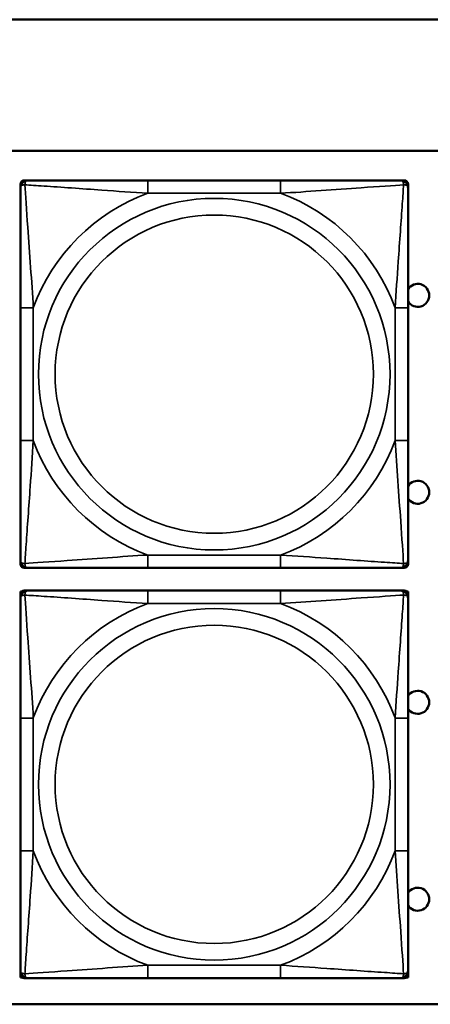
# Model space of a CAD drawing. Header units: inches. Extents: x 3.2 to 29.7, y 5.5 to 19.1.
# Tile 31 of 39: x 23.416 to 24.041, y 7.294 to 8.794. Entities that reach past the tile are written whole.
import ezdxf

# ---------------------------------------------------------------- set-up
doc = ezdxf.new("R2010")
doc.units = ezdxf.units.IN
doc.header["$MEASUREMENT"] = 0
doc.layers.add('Visible (ANSI)', color=7, linetype='Continuous', lineweight=50)
doc.layers.add('Visible Narrow (ANSI)', color=7, linetype='Continuous', lineweight=35)

msp = doc.modelspace()

# ---------------------------------------------------------------- linework, layer by layer
at = {"layer": 'Visible (ANSI)'}
for p, q in [((9.0372, 8.794), (28.0372, 8.794)), ((21.5072, 8.594), (26.5422, 8.594)), ((23.4169, 8.5374), (23.4169, 8.5433)), ((23.4228, 8.5492), (23.4288, 8.5492)), ((23.8134, 8.5492), (23.6111, 8.5492)), ((23.9957, 8.5492), (24.0016, 8.5492)), ((24.0075, 8.5433), (24.0075, 8.5374)), ((23.4169, 8.3551), (23.4169, 8.1528)), ((24.0075, 8.1528), (24.0075, 8.3551)), ((23.4169, 7.9646), (23.4169, 7.9705)), ((24.0075, 7.9705), (24.0075, 7.9646)), ((23.4288, 7.9587), (23.4228, 7.9587)), ((23.6111, 7.9587), (23.8134, 7.9587)), ((24.0016, 7.9587), (23.9957, 7.9587)), ((23.4172, 7.923), (23.4192, 7.923)), ((23.4172, 7.9201), (23.4172, 7.923)), ((23.4228, 7.9242), (23.4288, 7.9242)), ((23.8134, 7.9242), (23.6111, 7.9242)), ((23.9957, 7.9242), (24.0016, 7.9242)), ((24.0053, 7.923), (24.0076, 7.923)), ((24.0076, 7.923), (24.0076, 7.6966)), ((23.4169, 7.9124), (23.4169, 7.9183)), ((24.0075, 7.9183), (24.0075, 7.9124)), ((23.4169, 7.7301), (23.4169, 7.5278)), ((24.0075, 7.5278), (24.0075, 7.7301)), ((24.0075, 7.6966), (24.0076, 7.6966)), ((24.0076, 7.6966), (24.0076, 7.5391)), ((24.0076, 7.5391), (24.0075, 7.5391)), ((24.0076, 7.5391), (24.0076, 7.3347)), ((23.4169, 7.3396), (23.4169, 7.3455)), ((23.4172, 7.3347), (23.4172, 7.3378)), ((24.0075, 7.3455), (24.0075, 7.3396)), ((23.4196, 7.3347), (23.4172, 7.3347)), ((23.4288, 7.3337), (23.4228, 7.3337)), ((23.6111, 7.3337), (23.8134, 7.3337)), ((24.0016, 7.3337), (23.9957, 7.3337)), ((24.0076, 7.3347), (24.0049, 7.3347)), ((26.5422, 7.294), (22.7572, 7.294))]:
    msp.add_line(p, q, dxfattribs=at)
for centre, radius, start, end in [((23.4228, 8.5433), 0.00591, 90, 180), ((23.4288, 8.5374), 0.0118, 90, 180), ((23.9957, 8.5374), 0.0118, 0, 90), ((24.0016, 8.5433), 0.00591, 0, 90), ((24.0222, 8.374), 0.0175, 212.7123, 147.2877), ((24.0222, 8.074), 0.0175, 212.7123, 147.2877), ((23.4288, 7.9705), 0.0118, 180, 270), ((23.9957, 7.9705), 0.0118, 270, 0), ((23.4228, 7.9646), 0.00591, 180, 270), ((24.0016, 7.9646), 0.00591, 270, 0), ((23.4228, 7.9183), 0.00591, 90, 180), ((23.4288, 7.9124), 0.0118, 90, 180), ((23.9957, 7.9124), 0.0118, 0, 90), ((24.0016, 7.9183), 0.00591, 0, 90), ((24.0222, 7.754), 0.0175, 213.5649, 146.4351), ((24.0222, 7.454), 0.0175, 213.5649, 146.4351), ((23.4288, 7.3455), 0.0118, 180, 270), ((23.4228, 7.3396), 0.00591, 180, 270), ((23.9957, 7.3455), 0.0118, 270, 0), ((24.0016, 7.3396), 0.00591, 270, 0)]:
    msp.add_arc(centre, radius, start, end, dxfattribs=at)
for points, knots in [([(23.4169, 8.5374), (23.4169, 8.5317), (23.4169, 8.5192), (23.4169, 8.504), (23.4169, 8.4805), (23.4169, 8.4514), (23.4169, 8.4223), (23.4169, 8.4002), (23.4169, 8.3775), (23.4169, 8.3551)], [-0.7968224, -0.7968224, -0.7968224, -0.7968224, -0.6514613, -0.6514613, -0.6514613, -0.427691, -0.427691, -0.427691, -0.2569517, -0.2569517, -0.2569517, -0.2569517]), ([(23.6111, 8.5492), (23.5874, 8.5492), (23.5634, 8.5492), (23.5401, 8.5492), (23.5094, 8.5492), (23.4785, 8.5492), (23.4553, 8.5492), (23.4432, 8.5492), (23.4336, 8.5492), (23.4288, 8.5492)], [0.2569537, 0.2569537, 0.2569537, 0.2569537, 0.4371919, 0.4371919, 0.4371919, 0.6739428, 0.6739428, 0.6739428, 0.7963818, 0.7963818, 0.7963818, 0.7963818]), ([(23.9957, 8.5492), (23.9899, 8.5492), (23.9775, 8.5492), (23.9622, 8.5492), (23.9388, 8.5492), (23.9097, 8.5492), (23.8806, 8.5492), (23.8584, 8.5492), (23.8358, 8.5492), (23.8134, 8.5492)], [-0.7968224, -0.7968224, -0.7968224, -0.7968224, -0.6514613, -0.6514613, -0.6514613, -0.427691, -0.427691, -0.427691, -0.2569517, -0.2569517, -0.2569517, -0.2569517]), ([(24.0075, 8.3551), (24.0075, 8.3788), (24.0075, 8.4028), (24.0075, 8.4261), (24.0075, 8.4568), (24.0075, 8.4877), (24.0075, 8.5109), (24.0075, 8.5229), (24.0075, 8.5326), (24.0075, 8.5374)], [0.2569537, 0.2569537, 0.2569537, 0.2569537, 0.4371919, 0.4371919, 0.4371919, 0.6739428, 0.6739428, 0.6739428, 0.7963818, 0.7963818, 0.7963818, 0.7963818]), ([(23.4169, 8.1528), (23.4169, 8.1291), (23.4169, 8.1052), (23.4169, 8.0818), (23.4169, 8.0511), (23.4169, 8.0202), (23.4169, 7.997), (23.4169, 7.985), (23.4169, 7.9753), (23.4169, 7.9705)], [0.2569537, 0.2569537, 0.2569537, 0.2569537, 0.4371919, 0.4371919, 0.4371919, 0.6739428, 0.6739428, 0.6739428, 0.7963818, 0.7963818, 0.7963818, 0.7963818]), ([(24.0075, 7.9705), (24.0075, 7.9762), (24.0075, 7.9887), (24.0075, 8.0039), (24.0075, 8.0274), (24.0075, 8.0565), (24.0075, 8.0856), (24.0075, 8.1077), (24.0075, 8.1304), (24.0075, 8.1528)], [-0.7968224, -0.7968224, -0.7968224, -0.7968224, -0.6514613, -0.6514613, -0.6514613, -0.427691, -0.427691, -0.427691, -0.2569517, -0.2569517, -0.2569517, -0.2569517]), ([(23.4288, 7.9587), (23.4345, 7.9587), (23.447, 7.9587), (23.4622, 7.9587), (23.4856, 7.9587), (23.5147, 7.9587), (23.5438, 7.9587), (23.566, 7.9587), (23.5887, 7.9587), (23.6111, 7.9587)], [-0.7968224, -0.7968224, -0.7968224, -0.7968224, -0.6514613, -0.6514613, -0.6514613, -0.427691, -0.427691, -0.427691, -0.2569517, -0.2569517, -0.2569517, -0.2569517]), ([(23.8134, 7.9587), (23.837, 7.9587), (23.861, 7.9587), (23.8844, 7.9587), (23.9151, 7.9587), (23.9459, 7.9587), (23.9692, 7.9587), (23.9812, 7.9587), (23.9908, 7.9587), (23.9957, 7.9587)], [0.2569537, 0.2569537, 0.2569537, 0.2569537, 0.4371919, 0.4371919, 0.4371919, 0.6739428, 0.6739428, 0.6739428, 0.7963818, 0.7963818, 0.7963818, 0.7963818]), ([(23.6111, 7.9242), (23.5874, 7.9242), (23.5634, 7.9242), (23.5401, 7.9242), (23.5094, 7.9242), (23.4785, 7.9242), (23.4553, 7.9242), (23.4432, 7.9242), (23.4336, 7.9242), (23.4288, 7.9242)], [0.2569537, 0.2569537, 0.2569537, 0.2569537, 0.4371919, 0.4371919, 0.4371919, 0.6739428, 0.6739428, 0.6739428, 0.7963818, 0.7963818, 0.7963818, 0.7963818]), ([(23.9957, 7.9242), (23.9899, 7.9242), (23.9775, 7.9242), (23.9622, 7.9242), (23.9388, 7.9242), (23.9097, 7.9242), (23.8806, 7.9242), (23.8584, 7.9242), (23.8358, 7.9242), (23.8134, 7.9242)], [-0.7968224, -0.7968224, -0.7968224, -0.7968224, -0.6514613, -0.6514613, -0.6514613, -0.427691, -0.427691, -0.427691, -0.2569517, -0.2569517, -0.2569517, -0.2569517]), ([(23.4169, 7.9124), (23.4169, 7.9067), (23.4169, 7.8942), (23.4169, 7.879), (23.4169, 7.8555), (23.4169, 7.8264), (23.4169, 7.7973), (23.4169, 7.7752), (23.4169, 7.7525), (23.4169, 7.7301)], [-0.7968224, -0.7968224, -0.7968224, -0.7968224, -0.6514613, -0.6514613, -0.6514613, -0.427691, -0.427691, -0.427691, -0.2569517, -0.2569517, -0.2569517, -0.2569517]), ([(24.0075, 7.7301), (24.0075, 7.7538), (24.0075, 7.7778), (24.0075, 7.8011), (24.0075, 7.8318), (24.0075, 7.8627), (24.0075, 7.8859), (24.0075, 7.8979), (24.0075, 7.9076), (24.0075, 7.9124)], [0.2569537, 0.2569537, 0.2569537, 0.2569537, 0.4371919, 0.4371919, 0.4371919, 0.6739428, 0.6739428, 0.6739428, 0.7963818, 0.7963818, 0.7963818, 0.7963818]), ([(23.4169, 7.5278), (23.4169, 7.5041), (23.4169, 7.4802), (23.4169, 7.4568), (23.4169, 7.4261), (23.4169, 7.3952), (23.4169, 7.372), (23.4169, 7.36), (23.4169, 7.3503), (23.4169, 7.3455)], [0.2569537, 0.2569537, 0.2569537, 0.2569537, 0.4371919, 0.4371919, 0.4371919, 0.6739428, 0.6739428, 0.6739428, 0.7963818, 0.7963818, 0.7963818, 0.7963818]), ([(24.0075, 7.3455), (24.0075, 7.3512), (24.0075, 7.3637), (24.0075, 7.3789), (24.0075, 7.4024), (24.0075, 7.4315), (24.0075, 7.4606), (24.0075, 7.4827), (24.0075, 7.5054), (24.0075, 7.5278)], [-0.7968224, -0.7968224, -0.7968224, -0.7968224, -0.6514613, -0.6514613, -0.6514613, -0.427691, -0.427691, -0.427691, -0.2569517, -0.2569517, -0.2569517, -0.2569517]), ([(23.4288, 7.3337), (23.4345, 7.3337), (23.447, 7.3337), (23.4622, 7.3337), (23.4856, 7.3337), (23.5147, 7.3337), (23.5438, 7.3337), (23.566, 7.3337), (23.5887, 7.3337), (23.6111, 7.3337)], [-0.7968224, -0.7968224, -0.7968224, -0.7968224, -0.6514613, -0.6514613, -0.6514613, -0.427691, -0.427691, -0.427691, -0.2569517, -0.2569517, -0.2569517, -0.2569517]), ([(23.8134, 7.3337), (23.837, 7.3337), (23.861, 7.3337), (23.8844, 7.3337), (23.9151, 7.3337), (23.9459, 7.3337), (23.9692, 7.3337), (23.9812, 7.3337), (23.9908, 7.3337), (23.9957, 7.3337)], [0.2569537, 0.2569537, 0.2569537, 0.2569537, 0.4371919, 0.4371919, 0.4371919, 0.6739428, 0.6739428, 0.6739428, 0.7963818, 0.7963818, 0.7963818, 0.7963818])]:
    msp.add_open_spline(points, degree=3, knots=knots, dxfattribs=at)
at = {"layer": 'Visible Narrow (ANSI)'}
for p, q in [((23.6111, 8.5492), (23.6111, 8.5295)), ((23.8134, 8.5492), (23.8134, 8.5295)), ((23.6111, 8.5295), (23.8134, 8.5295)), ((23.4169, 8.3551), (23.4366, 8.3551)), ((23.4366, 8.1528), (23.4366, 8.3551)), ((23.9878, 8.3551), (23.9878, 8.1528)), ((24.0075, 8.3551), (23.9878, 8.3551)), ((23.4169, 8.1528), (23.4366, 8.1528)), ((24.0075, 8.1528), (23.9878, 8.1528)), ((23.8134, 7.9784), (23.6111, 7.9784)), ((23.6111, 7.9587), (23.6111, 7.9784)), ((23.8134, 7.9587), (23.8134, 7.9784)), ((23.6111, 7.9242), (23.6111, 7.9045)), ((23.8134, 7.9242), (23.8134, 7.9045)), ((23.6111, 7.9045), (23.8134, 7.9045)), ((23.4169, 7.7301), (23.4366, 7.7301)), ((23.4366, 7.5278), (23.4366, 7.7301)), ((23.9878, 7.7301), (23.9878, 7.5278)), ((24.0075, 7.7301), (23.9878, 7.7301)), ((23.4169, 7.5278), (23.4366, 7.5278)), ((24.0075, 7.5278), (23.9878, 7.5278)), ((23.8134, 7.3534), (23.6111, 7.3534)), ((23.6111, 7.3337), (23.6111, 7.3534)), ((23.8134, 7.3337), (23.8134, 7.3534))]:
    msp.add_line(p, q, dxfattribs=at)
for centre, radius in [((23.7122, 8.254), 0.2678), ((23.7122, 8.254), 0.2424), ((23.7122, 7.629), 0.2678), ((23.7122, 7.629), 0.2424)]:
    msp.add_circle(centre, radius, dxfattribs=at)
for centre, start, end in [((23.7122, 8.254), 110.1547, 159.8453), ((23.7122, 8.254), 20.1547, 69.8453), ((23.7122, 8.254), 200.1547, 249.8453), ((23.7122, 8.254), 290.1547, 339.8453), ((23.7122, 7.629), 110.1547, 159.8453), ((23.7122, 7.629), 20.1547, 69.8453), ((23.7122, 7.629), 200.1547, 249.8453), ((23.7122, 7.629), 290.1547, 339.8453)]:
    msp.add_arc(centre, 0.2936, start, end, dxfattribs=at)
for points, knots in [([(23.4169, 8.5374), (23.4169, 8.538), (23.417, 8.5385), (23.4173, 8.5393), (23.4174, 8.5397), (23.4178, 8.5403), (23.418, 8.5405), (23.4183, 8.5408), (23.4184, 8.5409), (23.4189, 8.5413), (23.4192, 8.5415), (23.4201, 8.5419), (23.4208, 8.5421), (23.4222, 8.5423), (23.423, 8.5424), (23.4238, 8.5424)], [-0.0532704, -0.0532704, -0.0532704, -0.0532704, -0.04377373, -0.04377373, -0.03521335, -0.03521335, -0.02986312, -0.02986312, -0.02651922, -0.02651922, -0.01983142, -0.01983142, -0.00913095, -0.00913095, 0.00023197, 0.00023197, 0.00023197, 0.00023197]), ([(23.4238, 8.5424), (23.4238, 8.5432), (23.4238, 8.544), (23.4241, 8.5454), (23.4243, 8.5461), (23.4247, 8.547), (23.4249, 8.5473), (23.4252, 8.5477), (23.4253, 8.5479), (23.4257, 8.5482), (23.4259, 8.5483), (23.4264, 8.5487), (23.4268, 8.5489), (23.4277, 8.5492), (23.4282, 8.5492), (23.4288, 8.5492)], [-0.00023197, -0.00023197, -0.00023197, -0.00023197, 0.00913095, 0.00913095, 0.01983142, 0.01983142, 0.02651922, 0.02651922, 0.02986312, 0.02986312, 0.03521335, 0.03521335, 0.04377373, 0.04377373, 0.0532704, 0.0532704, 0.0532704, 0.0532704]), ([(23.4366, 8.3551), (23.4342, 8.3956), (23.4309, 8.4379), (23.4263, 8.5036), (23.4247, 8.528), (23.4238, 8.5424)], [0.2569517, 0.2569517, 0.2569517, 0.2569517, 0.5559983, 0.5559983, 0.7482818, 0.7482818, 0.7482818, 0.7482818]), ([(23.4238, 8.5424), (23.4314, 8.5419), (23.4415, 8.5412), (23.4785, 8.5388), (23.5102, 8.5365), (23.5645, 8.5326), (23.5877, 8.531), (23.6111, 8.5295)], [-0.7478145, -0.7478145, -0.7478145, -0.7478145, -0.6493253, -0.6493253, -0.427691, -0.427691, -0.2569537, -0.2569537, -0.2569537, -0.2569537]), ([(23.8134, 8.5295), (23.8538, 8.5319), (23.8962, 8.5352), (23.9619, 8.5398), (23.9863, 8.5415), (24.0006, 8.5424)], [0.2569517, 0.2569517, 0.2569517, 0.2569517, 0.5559983, 0.5559983, 0.7482818, 0.7482818, 0.7482818, 0.7482818]), ([(24.0006, 8.5424), (24.0002, 8.5347), (23.9995, 8.5247), (23.997, 8.4877), (23.9947, 8.456), (23.9909, 8.4017), (23.9892, 8.3785), (23.9878, 8.3551)], [-0.7478145, -0.7478145, -0.7478145, -0.7478145, -0.6493253, -0.6493253, -0.427691, -0.427691, -0.2569537, -0.2569537, -0.2569537, -0.2569537]), ([(23.9957, 8.5492), (23.9962, 8.5492), (23.9967, 8.5492), (23.9976, 8.5489), (23.998, 8.5487), (23.9986, 8.5483), (23.9988, 8.5482), (23.9991, 8.5479), (23.9992, 8.5477), (23.9995, 8.5473), (23.9997, 8.547), (24.0002, 8.5461), (24.0004, 8.5454), (24.0006, 8.544), (24.0007, 8.5432), (24.0006, 8.5424)], [-0.0532704, -0.0532704, -0.0532704, -0.0532704, -0.04377373, -0.04377373, -0.03521335, -0.03521335, -0.02986312, -0.02986312, -0.02651922, -0.02651922, -0.01983142, -0.01983142, -0.00913095, -0.00913095, 0.00023197, 0.00023197, 0.00023197, 0.00023197]), ([(24.0006, 8.5424), (24.0015, 8.5424), (24.0022, 8.5423), (24.0037, 8.5421), (24.0043, 8.5419), (24.0053, 8.5415), (24.0056, 8.5413), (24.006, 8.5409), (24.0061, 8.5408), (24.0064, 8.5405), (24.0066, 8.5403), (24.007, 8.5397), (24.0072, 8.5393), (24.0074, 8.5385), (24.0075, 8.538), (24.0075, 8.5374)], [-0.00023197, -0.00023197, -0.00023197, -0.00023197, 0.00913095, 0.00913095, 0.01983142, 0.01983142, 0.02651922, 0.02651922, 0.02986312, 0.02986312, 0.03521335, 0.03521335, 0.04377373, 0.04377373, 0.0532704, 0.0532704, 0.0532704, 0.0532704]), ([(23.4238, 7.9655), (23.4243, 7.9732), (23.4249, 7.9832), (23.4274, 8.0202), (23.4297, 8.052), (23.4336, 8.1062), (23.4352, 8.1294), (23.4366, 8.1528)], [-0.7478145, -0.7478145, -0.7478145, -0.7478145, -0.6493253, -0.6493253, -0.427691, -0.427691, -0.2569537, -0.2569537, -0.2569537, -0.2569537]), ([(23.9878, 8.1528), (23.9902, 8.1123), (23.9935, 8.07), (23.9981, 8.0043), (23.9997, 7.9799), (24.0006, 7.9655)], [0.2569517, 0.2569517, 0.2569517, 0.2569517, 0.5559983, 0.5559983, 0.7482818, 0.7482818, 0.7482818, 0.7482818]), ([(23.4238, 7.9655), (23.423, 7.9655), (23.4222, 7.9656), (23.4208, 7.9658), (23.4201, 7.966), (23.4192, 7.9664), (23.4189, 7.9666), (23.4184, 7.967), (23.4183, 7.9671), (23.418, 7.9674), (23.4178, 7.9676), (23.4174, 7.9682), (23.4173, 7.9686), (23.417, 7.9695), (23.4169, 7.97), (23.4169, 7.9705)], [-0.00023197, -0.00023197, -0.00023197, -0.00023197, 0.00913095, 0.00913095, 0.01983142, 0.01983142, 0.02651922, 0.02651922, 0.02986312, 0.02986312, 0.03521335, 0.03521335, 0.04377373, 0.04377373, 0.0532704, 0.0532704, 0.0532704, 0.0532704]), ([(23.6111, 7.9784), (23.5706, 7.976), (23.5282, 7.9727), (23.4626, 7.9681), (23.4381, 7.9664), (23.4238, 7.9655)], [0.2569517, 0.2569517, 0.2569517, 0.2569517, 0.5559983, 0.5559983, 0.7482818, 0.7482818, 0.7482818, 0.7482818]), ([(23.4288, 7.9587), (23.4282, 7.9587), (23.4277, 7.9587), (23.4268, 7.959), (23.4264, 7.9592), (23.4259, 7.9596), (23.4257, 7.9597), (23.4253, 7.96), (23.4252, 7.9602), (23.4249, 7.9606), (23.4247, 7.9609), (23.4243, 7.9618), (23.4241, 7.9625), (23.4238, 7.9639), (23.4238, 7.9647), (23.4238, 7.9655)], [-0.0532704, -0.0532704, -0.0532704, -0.0532704, -0.04377373, -0.04377373, -0.03521335, -0.03521335, -0.02986312, -0.02986312, -0.02651922, -0.02651922, -0.01983142, -0.01983142, -0.00913095, -0.00913095, 0.00023197, 0.00023197, 0.00023197, 0.00023197]), ([(24.0006, 7.9655), (23.993, 7.966), (23.983, 7.9667), (23.9459, 7.9691), (23.9142, 7.9714), (23.86, 7.9753), (23.8367, 7.977), (23.8134, 7.9784)], [-0.7478145, -0.7478145, -0.7478145, -0.7478145, -0.6493253, -0.6493253, -0.427691, -0.427691, -0.2569537, -0.2569537, -0.2569537, -0.2569537]), ([(24.0006, 7.9655), (24.0007, 7.9647), (24.0006, 7.9639), (24.0004, 7.9625), (24.0002, 7.9618), (23.9997, 7.9609), (23.9995, 7.9606), (23.9992, 7.9602), (23.9991, 7.96), (23.9988, 7.9597), (23.9986, 7.9596), (23.998, 7.9592), (23.9976, 7.959), (23.9967, 7.9587), (23.9962, 7.9587), (23.9957, 7.9587)], [-0.00023197, -0.00023197, -0.00023197, -0.00023197, 0.00913095, 0.00913095, 0.01983142, 0.01983142, 0.02651922, 0.02651922, 0.02986312, 0.02986312, 0.03521335, 0.03521335, 0.04377373, 0.04377373, 0.0532704, 0.0532704, 0.0532704, 0.0532704]), ([(24.0075, 7.9705), (24.0075, 7.97), (24.0074, 7.9695), (24.0072, 7.9686), (24.007, 7.9682), (24.0066, 7.9676), (24.0064, 7.9674), (24.0061, 7.9671), (24.006, 7.967), (24.0056, 7.9666), (24.0053, 7.9664), (24.0043, 7.966), (24.0037, 7.9658), (24.0022, 7.9656), (24.0015, 7.9655), (24.0006, 7.9655)], [-0.0532704, -0.0532704, -0.0532704, -0.0532704, -0.04377373, -0.04377373, -0.03521335, -0.03521335, -0.02986312, -0.02986312, -0.02651922, -0.02651922, -0.01983142, -0.01983142, -0.00913095, -0.00913095, 0.00023197, 0.00023197, 0.00023197, 0.00023197]), ([(23.4238, 7.9174), (23.4238, 7.9182), (23.4238, 7.919), (23.4241, 7.9204), (23.4243, 7.9211), (23.4247, 7.922), (23.4249, 7.9223), (23.4252, 7.9227), (23.4253, 7.9229), (23.4257, 7.9232), (23.4259, 7.9233), (23.4264, 7.9237), (23.4268, 7.9239), (23.4277, 7.9242), (23.4282, 7.9242), (23.4288, 7.9242)], [-0.00023197, -0.00023197, -0.00023197, -0.00023197, 0.00913095, 0.00913095, 0.01983142, 0.01983142, 0.02651922, 0.02651922, 0.02986312, 0.02986312, 0.03521335, 0.03521335, 0.04377373, 0.04377373, 0.0532704, 0.0532704, 0.0532704, 0.0532704]), ([(23.9957, 7.9242), (23.9962, 7.9242), (23.9967, 7.9242), (23.9976, 7.9239), (23.998, 7.9237), (23.9986, 7.9233), (23.9988, 7.9232), (23.9991, 7.9229), (23.9992, 7.9227), (23.9995, 7.9223), (23.9997, 7.922), (24.0002, 7.9211), (24.0004, 7.9204), (24.0006, 7.919), (24.0007, 7.9182), (24.0006, 7.9174)], [-0.0532704, -0.0532704, -0.0532704, -0.0532704, -0.04377373, -0.04377373, -0.03521335, -0.03521335, -0.02986312, -0.02986312, -0.02651922, -0.02651922, -0.01983142, -0.01983142, -0.00913095, -0.00913095, 0.00023197, 0.00023197, 0.00023197, 0.00023197]), ([(23.4169, 7.9124), (23.4169, 7.913), (23.417, 7.9135), (23.4173, 7.9143), (23.4174, 7.9147), (23.4178, 7.9153), (23.418, 7.9155), (23.4183, 7.9158), (23.4184, 7.9159), (23.4189, 7.9163), (23.4192, 7.9165), (23.4201, 7.9169), (23.4208, 7.9171), (23.4222, 7.9173), (23.423, 7.9174), (23.4238, 7.9174)], [-0.0532704, -0.0532704, -0.0532704, -0.0532704, -0.04377373, -0.04377373, -0.03521335, -0.03521335, -0.02986312, -0.02986312, -0.02651922, -0.02651922, -0.01983142, -0.01983142, -0.00913095, -0.00913095, 0.00023197, 0.00023197, 0.00023197, 0.00023197]), ([(23.4366, 7.7301), (23.4342, 7.7706), (23.4309, 7.8129), (23.4263, 7.8786), (23.4247, 7.903), (23.4238, 7.9174)], [0.2569517, 0.2569517, 0.2569517, 0.2569517, 0.5559983, 0.5559983, 0.7482818, 0.7482818, 0.7482818, 0.7482818]), ([(23.4238, 7.9174), (23.4314, 7.9169), (23.4415, 7.9162), (23.4785, 7.9138), (23.5102, 7.9115), (23.5645, 7.9076), (23.5877, 7.906), (23.6111, 7.9045)], [-0.7478145, -0.7478145, -0.7478145, -0.7478145, -0.6493253, -0.6493253, -0.427691, -0.427691, -0.2569537, -0.2569537, -0.2569537, -0.2569537]), ([(23.8134, 7.9045), (23.8538, 7.9069), (23.8962, 7.9102), (23.9619, 7.9148), (23.9863, 7.9165), (24.0006, 7.9174)], [0.2569517, 0.2569517, 0.2569517, 0.2569517, 0.5559983, 0.5559983, 0.7482818, 0.7482818, 0.7482818, 0.7482818]), ([(24.0006, 7.9174), (24.0002, 7.9097), (23.9995, 7.8997), (23.997, 7.8627), (23.9947, 7.831), (23.9909, 7.7767), (23.9892, 7.7535), (23.9878, 7.7301)], [-0.7478145, -0.7478145, -0.7478145, -0.7478145, -0.6493253, -0.6493253, -0.427691, -0.427691, -0.2569537, -0.2569537, -0.2569537, -0.2569537]), ([(24.0006, 7.9174), (24.0015, 7.9174), (24.0022, 7.9173), (24.0037, 7.9171), (24.0043, 7.9169), (24.0053, 7.9165), (24.0056, 7.9163), (24.006, 7.9159), (24.0061, 7.9158), (24.0064, 7.9155), (24.0066, 7.9153), (24.007, 7.9147), (24.0072, 7.9143), (24.0074, 7.9135), (24.0075, 7.913), (24.0075, 7.9124)], [-0.00023197, -0.00023197, -0.00023197, -0.00023197, 0.00913095, 0.00913095, 0.01983142, 0.01983142, 0.02651922, 0.02651922, 0.02986312, 0.02986312, 0.03521335, 0.03521335, 0.04377373, 0.04377373, 0.0532704, 0.0532704, 0.0532704, 0.0532704]), ([(23.4238, 7.3405), (23.4243, 7.3482), (23.4249, 7.3582), (23.4274, 7.3952), (23.4297, 7.427), (23.4336, 7.4812), (23.4352, 7.5044), (23.4366, 7.5278)], [-0.7478145, -0.7478145, -0.7478145, -0.7478145, -0.6493253, -0.6493253, -0.427691, -0.427691, -0.2569537, -0.2569537, -0.2569537, -0.2569537]), ([(23.9878, 7.5278), (23.9902, 7.4873), (23.9935, 7.445), (23.9981, 7.3793), (23.9997, 7.3549), (24.0006, 7.3405)], [0.2569517, 0.2569517, 0.2569517, 0.2569517, 0.5559983, 0.5559983, 0.7482818, 0.7482818, 0.7482818, 0.7482818]), ([(23.6111, 7.3534), (23.5706, 7.351), (23.5282, 7.3477), (23.4626, 7.3431), (23.4381, 7.3414), (23.4238, 7.3405)], [0.2569517, 0.2569517, 0.2569517, 0.2569517, 0.5559983, 0.5559983, 0.7482818, 0.7482818, 0.7482818, 0.7482818]), ([(24.0006, 7.3405), (23.993, 7.341), (23.983, 7.3417), (23.9459, 7.3441), (23.9142, 7.3464), (23.86, 7.3503), (23.8367, 7.352), (23.8134, 7.3534)], [-0.7478145, -0.7478145, -0.7478145, -0.7478145, -0.6493253, -0.6493253, -0.427691, -0.427691, -0.2569537, -0.2569537, -0.2569537, -0.2569537]), ([(23.4238, 7.3405), (23.423, 7.3405), (23.4222, 7.3406), (23.4208, 7.3408), (23.4201, 7.341), (23.4192, 7.3414), (23.4189, 7.3416), (23.4184, 7.342), (23.4183, 7.3421), (23.418, 7.3424), (23.4178, 7.3426), (23.4174, 7.3432), (23.4173, 7.3436), (23.417, 7.3445), (23.4169, 7.345), (23.4169, 7.3455)], [-0.00023197, -0.00023197, -0.00023197, -0.00023197, 0.00913095, 0.00913095, 0.01983142, 0.01983142, 0.02651922, 0.02651922, 0.02986312, 0.02986312, 0.03521335, 0.03521335, 0.04377373, 0.04377373, 0.0532704, 0.0532704, 0.0532704, 0.0532704]), ([(23.4288, 7.3337), (23.4282, 7.3337), (23.4277, 7.3337), (23.4268, 7.334), (23.4264, 7.3342), (23.4259, 7.3346), (23.4257, 7.3347), (23.4253, 7.335), (23.4252, 7.3352), (23.4249, 7.3356), (23.4247, 7.3359), (23.4243, 7.3368), (23.4241, 7.3375), (23.4238, 7.3389), (23.4238, 7.3397), (23.4238, 7.3405)], [-0.0532704, -0.0532704, -0.0532704, -0.0532704, -0.04377373, -0.04377373, -0.03521335, -0.03521335, -0.02986312, -0.02986312, -0.02651922, -0.02651922, -0.01983142, -0.01983142, -0.00913095, -0.00913095, 0.00023197, 0.00023197, 0.00023197, 0.00023197]), ([(24.0006, 7.3405), (24.0007, 7.3397), (24.0006, 7.3389), (24.0004, 7.3375), (24.0002, 7.3368), (23.9997, 7.3359), (23.9995, 7.3356), (23.9992, 7.3352), (23.9991, 7.335), (23.9988, 7.3347), (23.9986, 7.3346), (23.998, 7.3342), (23.9976, 7.334), (23.9967, 7.3337), (23.9962, 7.3337), (23.9957, 7.3337)], [-0.00023197, -0.00023197, -0.00023197, -0.00023197, 0.00913095, 0.00913095, 0.01983142, 0.01983142, 0.02651922, 0.02651922, 0.02986312, 0.02986312, 0.03521335, 0.03521335, 0.04377373, 0.04377373, 0.0532704, 0.0532704, 0.0532704, 0.0532704]), ([(24.0075, 7.3455), (24.0075, 7.345), (24.0074, 7.3445), (24.0072, 7.3436), (24.007, 7.3432), (24.0066, 7.3426), (24.0064, 7.3424), (24.0061, 7.3421), (24.006, 7.342), (24.0056, 7.3416), (24.0053, 7.3414), (24.0043, 7.341), (24.0037, 7.3408), (24.0022, 7.3406), (24.0015, 7.3405), (24.0006, 7.3405)], [-0.0532704, -0.0532704, -0.0532704, -0.0532704, -0.04377373, -0.04377373, -0.03521335, -0.03521335, -0.02986312, -0.02986312, -0.02651922, -0.02651922, -0.01983142, -0.01983142, -0.00913095, -0.00913095, 0.00023197, 0.00023197, 0.00023197, 0.00023197])]:
    msp.add_open_spline(points, degree=3, knots=knots, dxfattribs=at)

doc.saveas('drawing.dxf')
